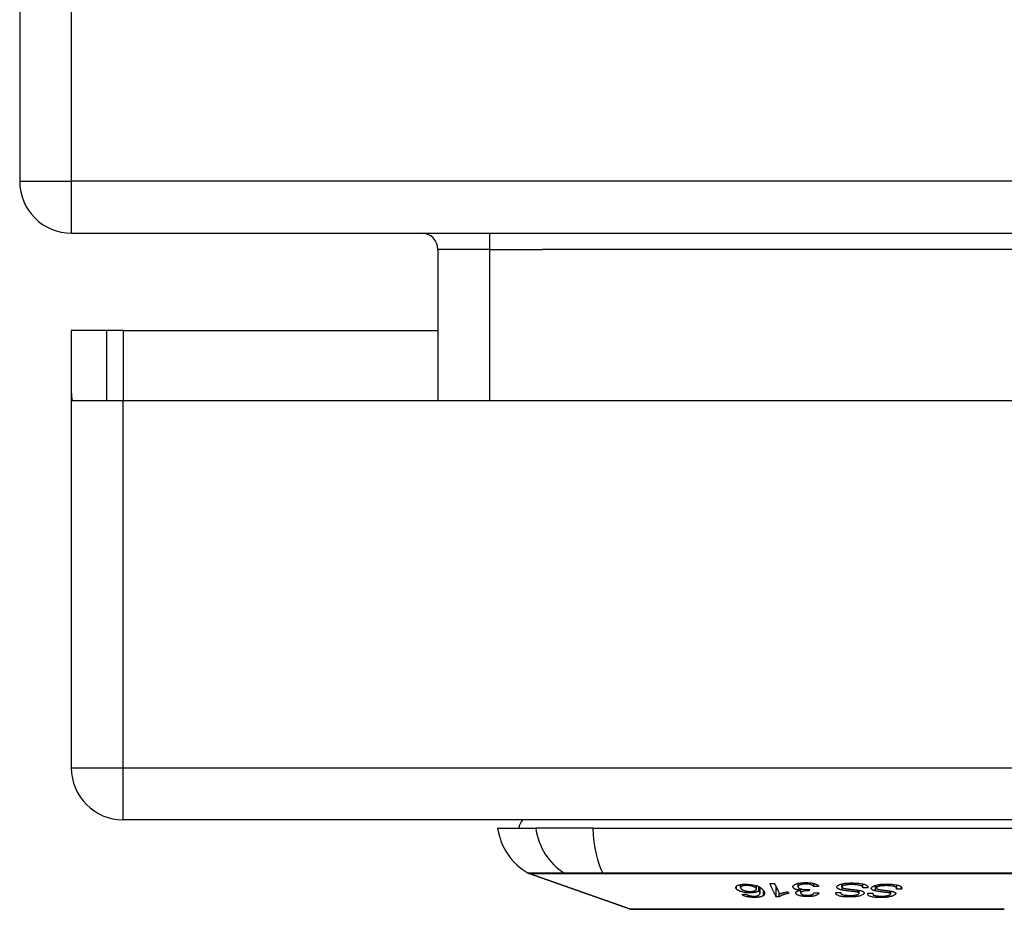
# Model space of a CAD drawing. Header units: inches. Extents: x 18 to 388, y 34 to 188.
# Tile 1 of 136: x 18.09 to 19.96, y 33.99 to 35.68. Entities that reach past the tile are written whole.
import ezdxf

# ---------------------------------------------------------------- set-up
doc = ezdxf.new("R2010")
doc.units = ezdxf.units.IN
doc.header["$MEASUREMENT"] = 0
doc.layers.add('Visible Edges(ANSI)', color=7, linetype='Continuous', lineweight=25)
doc.layers.add('Visible Tangent Edges(ANSI)', color=7, linetype='Continuous', lineweight=25)

msp = doc.modelspace()

# ---------------------------------------------------------------- linework, layer by layer
at = {"layer": 'Visible Edges(ANSI)'}
for p, q in [((18.0853, 47.1772), (18.0853, 35.3752)), ((18.1843, 35.2762), (89.9863, 35.2762)), ((18.8834, 35.2452), (18.8834, 34.9567)), ((18.2518, 35.0907), (18.1838, 35.0907)), ((18.1838, 35.0907), (18.1838, 34.9737)), ((18.2828, 35.0907), (18.2518, 35.0907)), ((18.2518, 34.9567), (18.2518, 35.0907)), ((18.2828, 35.0907), (18.8834, 35.0907)), ((18.1838, 34.9737), (18.1838, 34.2557)), ((18.1852, 34.9567), (18.2828, 34.9567)), ((18.2828, 34.9567), (20.8408, 34.9567)), ((89.8878, 34.1567), (18.2828, 34.1567)), ((18.9975, 34.1409), (19.0703, 34.1409)), ((19.1791, 34.1409), (19.0703, 34.1409)), ((19.1791, 34.1409), (20.0364, 34.1409)), ((19.251, 33.9863), (19.0574, 34.054)), ((19.5709, 34.0289), (19.5709, 34.0353)), ((19.601, 34.0291), (19.601, 34.0351)), ((19.6547, 34.0285), (19.6547, 34.0343)), ((19.4612, 34.0272), (19.4612, 34.033)), ((19.4915, 34.0241), (19.4915, 34.0311)), ((19.496, 34.0212), (19.496, 34.0291)), ((19.4984, 34.0162), (19.4984, 34.0277)), ((19.5292, 34.0094), (19.5292, 34.0287)), ((19.535, 34.0094), (19.535, 34.0163)), ((19.5519, 34.0194), (19.5534, 34.0164)), ((19.5759, 34.017), (19.5759, 34.022)), ((19.576, 34.0221), (19.576, 34.0248)), ((19.5921, 34.0211), (19.5921, 34.0239)), ((19.5927, 34.0239), (19.5921, 34.0211)), ((19.6524, 34.0173), (19.6524, 34.0176)), ((19.6874, 34.0165), (19.6874, 34.022)), ((19.6946, 34.0269), (19.6946, 34.0343)), ((19.704, 34.0269), (19.704, 34.029)), ((19.7135, 34.0152), (19.7135, 34.0164)), ((19.7204, 34.0265), (19.7204, 34.032)), ((19.7477, 34.0152), (19.7477, 34.0205)), ((19.7592, 34.0259), (19.7592, 34.0324)), ((19.768, 34.0245), (19.768, 34.0287))]:
    msp.add_line(p, q, dxfattribs=at)
at = {"layer": 'Visible Edges(ANSI)', "flags": 128}
for points in [[(19.517, 34.0351), (19.5173, 34.0351), (19.5177, 34.0351), (19.5181, 34.0351), (19.5185, 34.0351), (19.5189, 34.0351), (19.5192, 34.0351), (19.5196, 34.0352), (19.52, 34.0352), (19.5204, 34.0352), (19.5207, 34.0352), (19.5211, 34.0352), (19.5215, 34.0352), (19.5219, 34.0352), (19.5223, 34.0352), (19.5226, 34.0352), (19.523, 34.0352), (19.5234, 34.0352), (19.5238, 34.0353), (19.5241, 34.0353), (19.5245, 34.0353), (19.5249, 34.0353), (19.5253, 34.0353), (19.5257, 34.0353), (19.526, 34.0353)], [(19.5292, 34.0094), (19.5287, 34.0104), (19.5282, 34.0115), (19.5276, 34.0126), (19.5271, 34.0136), (19.5266, 34.0147), (19.5261, 34.0158), (19.5256, 34.0169), (19.5251, 34.0179), (19.5246, 34.019), (19.5241, 34.0201), (19.5236, 34.0212), (19.523, 34.0223), (19.5225, 34.0233), (19.522, 34.0244), (19.5215, 34.0255), (19.521, 34.0266), (19.5205, 34.0276), (19.52, 34.0287), (19.5195, 34.0298), (19.519, 34.0308), (19.5185, 34.0319), (19.518, 34.033), (19.5175, 34.034), (19.517, 34.0351)], [(19.526, 34.0353), (19.5264, 34.0345), (19.5268, 34.0336), (19.5272, 34.0328), (19.5276, 34.032), (19.528, 34.0311), (19.5284, 34.0303), (19.5288, 34.0295), (19.5292, 34.0286), (19.5296, 34.0278), (19.53, 34.0269), (19.5304, 34.0261), (19.5308, 34.0253), (19.5312, 34.0244), (19.5316, 34.0236), (19.532, 34.0227), (19.5324, 34.0219), (19.5328, 34.0211), (19.5332, 34.0202), (19.5336, 34.0194), (19.534, 34.0185), (19.5344, 34.0177), (19.5348, 34.0169), (19.5352, 34.016), (19.5355, 34.0152)], [(19.5612, 34.0285), (19.5612, 34.0292), (19.5613, 34.0299), (19.5617, 34.0306), (19.5622, 34.0313), (19.5629, 34.0319), (19.5638, 34.0325), (19.5648, 34.0331), (19.566, 34.0337), (19.5671, 34.0341), (19.5682, 34.0345), (19.5693, 34.0348), (19.5703, 34.0351), (19.5714, 34.0354), (19.5725, 34.0356), (19.5737, 34.0358), (19.5749, 34.036), (19.5761, 34.0362), (19.5774, 34.0363), (19.5787, 34.0365), (19.58, 34.0366), (19.5813, 34.0366), (19.5826, 34.0367), (19.584, 34.0367), (19.5853, 34.0367)], [(19.5853, 34.0367), (19.5875, 34.0367), (19.5896, 34.0367), (19.5917, 34.0366), (19.5938, 34.0364), (19.5959, 34.0361), (19.5977, 34.0359), (19.5993, 34.0355), (19.6007, 34.0352), (19.6018, 34.0349), (19.6027, 34.0347), (19.6036, 34.0344), (19.6044, 34.0341), (19.6052, 34.0338), (19.6059, 34.0334), (19.6066, 34.0331), (19.6072, 34.0327), (19.6078, 34.0324), (19.6083, 34.032), (19.6087, 34.0316), (19.6091, 34.0312), (19.6094, 34.0308), (19.6097, 34.0305), (19.61, 34.0301), (19.6101, 34.0297)], [(19.6452, 34.0291), (19.6454, 34.0295), (19.6457, 34.0299), (19.646, 34.0303), (19.6464, 34.0307), (19.6469, 34.0311), (19.6474, 34.0315), (19.648, 34.0318), (19.6487, 34.0322), (19.6494, 34.0325), (19.6503, 34.0329), (19.6512, 34.0333), (19.6523, 34.0336), (19.6535, 34.034), (19.6548, 34.0343), (19.6561, 34.0346), (19.6575, 34.0349), (19.659, 34.0351), (19.6605, 34.0354), (19.6622, 34.0356), (19.6643, 34.0358), (19.6669, 34.0359), (19.6698, 34.0361), (19.6728, 34.0361), (19.6758, 34.0361)], [(19.6758, 34.0361), (19.6802, 34.0359), (19.6843, 34.0357), (19.6877, 34.0354), (19.6904, 34.035), (19.6923, 34.0347), (19.694, 34.0344), (19.6955, 34.0341), (19.6969, 34.0337), (19.6982, 34.0332), (19.6994, 34.0328), (19.7004, 34.0323), (19.7013, 34.0318), (19.702, 34.0314), (19.7026, 34.0309), (19.703, 34.0305), (19.7033, 34.0301), (19.7036, 34.0297), (19.7038, 34.0293), (19.704, 34.0289), (19.7041, 34.0285), (19.7042, 34.0281), (19.7041, 34.0277), (19.7041, 34.0273), (19.704, 34.0269)], [(19.4532, 34.0246), (19.4528, 34.0251), (19.4525, 34.0256), (19.4523, 34.0262), (19.4521, 34.0267), (19.4521, 34.0272), (19.4521, 34.0277), (19.4522, 34.0282), (19.4525, 34.0288), (19.4528, 34.0293), (19.4533, 34.0298), (19.454, 34.0304), (19.455, 34.031), (19.4562, 34.0316), (19.4574, 34.032), (19.4585, 34.0323), (19.4595, 34.0326), (19.4605, 34.0328), (19.4615, 34.033), (19.4626, 34.0332), (19.4638, 34.0334), (19.465, 34.0335), (19.4662, 34.0336), (19.4675, 34.0337), (19.4688, 34.0337)], [(19.4812, 34.0172), (19.4786, 34.0172), (19.4759, 34.0173), (19.4732, 34.0175), (19.4705, 34.0178), (19.4681, 34.0182), (19.466, 34.0186), (19.4645, 34.019), (19.4634, 34.0193), (19.4625, 34.0195), (19.4615, 34.0198), (19.4607, 34.0201), (19.4598, 34.0204), (19.4591, 34.0207), (19.4583, 34.0211), (19.4576, 34.0214), (19.4569, 34.0217), (19.4563, 34.0221), (19.4558, 34.0224), (19.4552, 34.0228), (19.4548, 34.0231), (19.4543, 34.0235), (19.4539, 34.0238), (19.4536, 34.0242), (19.4532, 34.0246)], [(19.4711, 34.0313), (19.4703, 34.0312), (19.4696, 34.0312), (19.4689, 34.0311), (19.4682, 34.031), (19.4675, 34.0309), (19.4669, 34.0308), (19.4663, 34.0307), (19.4657, 34.0306), (19.4652, 34.0304), (19.4647, 34.0303), (19.4642, 34.0301), (19.4638, 34.0299), (19.4634, 34.0297), (19.463, 34.0295), (19.4627, 34.0293), (19.4623, 34.0291), (19.4619, 34.0287), (19.4615, 34.0283), (19.4613, 34.0278), (19.4612, 34.0273), (19.4613, 34.0267), (19.4614, 34.0261), (19.4618, 34.0256), (19.4622, 34.025)], [(19.4622, 34.025), (19.4626, 34.0246), (19.463, 34.0242), (19.4636, 34.0237), (19.4641, 34.0233), (19.4648, 34.0229), (19.4656, 34.0225), (19.4664, 34.0222), (19.4673, 34.0218), (19.4683, 34.0215), (19.4693, 34.0212), (19.4702, 34.021), (19.471, 34.0208), (19.4718, 34.0206), (19.4726, 34.0205), (19.4734, 34.0203), (19.4742, 34.0202), (19.475, 34.0201), (19.4758, 34.0201), (19.4767, 34.02), (19.4775, 34.02), (19.4784, 34.02), (19.4792, 34.0199), (19.48, 34.0199), (19.4808, 34.02)], [(19.4688, 34.0337), (19.4752, 34.0338), (19.4817, 34.0332), (19.4875, 34.0322), (19.4911, 34.0312), (19.4923, 34.0308), (19.4932, 34.0304), (19.4941, 34.0301), (19.4949, 34.0297), (19.4957, 34.0293), (19.4965, 34.0289), (19.4972, 34.0285), (19.4979, 34.0281), (19.4985, 34.0276), (19.4991, 34.0272), (19.4997, 34.0268), (19.5003, 34.0263), (19.5008, 34.0259), (19.5013, 34.0255), (19.5018, 34.025), (19.5022, 34.0246), (19.5027, 34.0241), (19.5031, 34.0237), (19.5035, 34.0232), (19.5038, 34.0228)], [(19.4907, 34.0259), (19.4903, 34.0263), (19.4899, 34.0267), (19.4895, 34.0271), (19.4889, 34.0274), (19.4884, 34.0278), (19.4877, 34.0282), (19.487, 34.0285), (19.4862, 34.0289), (19.4854, 34.0292), (19.4845, 34.0295), (19.4836, 34.0298), (19.4826, 34.0301), (19.4816, 34.0303), (19.4805, 34.0306), (19.4794, 34.0307), (19.4784, 34.0309), (19.4774, 34.031), (19.4764, 34.0311), (19.4755, 34.0312), (19.4746, 34.0313), (19.4737, 34.0313), (19.4728, 34.0313), (19.4719, 34.0313), (19.4711, 34.0313)], [(19.4808, 34.02), (19.4822, 34.02), (19.4835, 34.0201), (19.4848, 34.0203), (19.4859, 34.0205), (19.487, 34.0208), (19.4879, 34.021), (19.4887, 34.0213), (19.4893, 34.0216), (19.4898, 34.0219), (19.4902, 34.0221), (19.4905, 34.0223), (19.4908, 34.0226), (19.491, 34.0228), (19.4912, 34.0231), (19.4914, 34.0234), (19.4914, 34.0237), (19.4915, 34.0239), (19.4915, 34.0242), (19.4915, 34.0245), (19.4914, 34.0248), (19.4913, 34.0251), (19.4911, 34.0254), (19.4909, 34.0256), (19.4907, 34.0259)], [(19.496, 34.0212), (19.4958, 34.021), (19.4955, 34.0207), (19.4952, 34.0205), (19.4949, 34.0203), (19.4946, 34.0201), (19.4942, 34.0199), (19.4939, 34.0197), (19.4935, 34.0195), (19.493, 34.0193), (19.4925, 34.0191), (19.492, 34.0189), (19.4914, 34.0187), (19.4908, 34.0185), (19.4901, 34.0183), (19.4894, 34.0182), (19.4886, 34.018), (19.4877, 34.0179), (19.4869, 34.0177), (19.486, 34.0176), (19.4851, 34.0175), (19.4842, 34.0174), (19.4832, 34.0173), (19.4822, 34.0173), (19.4812, 34.0172)], [(19.4942, 34.012), (19.4955, 34.0126), (19.4966, 34.0132), (19.4974, 34.0138), (19.4979, 34.0145), (19.4982, 34.0152), (19.4984, 34.0158), (19.4984, 34.0163), (19.4984, 34.0166), (19.4984, 34.0169), (19.4983, 34.0172), (19.4982, 34.0175), (19.4981, 34.0177), (19.498, 34.018), (19.4979, 34.0183), (19.4977, 34.0186), (19.4976, 34.0189), (19.4974, 34.0192), (19.4972, 34.0195), (19.497, 34.0198), (19.4969, 34.0201), (19.4967, 34.0204), (19.4964, 34.0206), (19.4962, 34.0209), (19.496, 34.0212)], [(19.5038, 34.0228), (19.5042, 34.0223), (19.5046, 34.0218), (19.505, 34.0213), (19.5053, 34.0208), (19.5056, 34.0203), (19.5059, 34.0198), (19.5062, 34.0193), (19.5064, 34.0189), (19.5066, 34.0184), (19.5068, 34.0179), (19.5069, 34.0174), (19.507, 34.017), (19.5071, 34.0165), (19.5071, 34.016), (19.5071, 34.0156), (19.507, 34.0152), (19.5069, 34.0147), (19.5068, 34.0143), (19.5066, 34.0139), (19.5064, 34.0135), (19.5061, 34.0131), (19.5057, 34.0127), (19.5053, 34.0123), (19.5048, 34.0119)], [(19.5534, 34.0164), (19.5519, 34.016), (19.5505, 34.0157), (19.5492, 34.0154), (19.548, 34.0151), (19.5469, 34.0148), (19.5458, 34.0145), (19.5448, 34.0142), (19.5439, 34.0139), (19.543, 34.0136), (19.5422, 34.0133), (19.5414, 34.013), (19.5407, 34.0127), (19.5401, 34.0125), (19.5395, 34.0122), (19.5389, 34.0119), (19.5384, 34.0117), (19.5379, 34.0114), (19.5374, 34.0112), (19.5369, 34.0109), (19.5365, 34.0106), (19.5361, 34.0103), (19.5357, 34.01), (19.5353, 34.0097), (19.535, 34.0094)], [(19.5355, 34.0152), (19.536, 34.0154), (19.5364, 34.0155), (19.5368, 34.0157), (19.5373, 34.0158), (19.5377, 34.016), (19.5382, 34.0161), (19.5387, 34.0163), (19.5391, 34.0164), (19.5396, 34.0166), (19.5401, 34.0167), (19.5406, 34.0169), (19.5411, 34.017), (19.5416, 34.0172), (19.5421, 34.0173), (19.5427, 34.0174), (19.5434, 34.0176), (19.5442, 34.0178), (19.5451, 34.018), (19.5461, 34.0183), (19.5472, 34.0185), (19.5483, 34.0187), (19.5495, 34.019), (19.5507, 34.0192), (19.5519, 34.0194)], [(19.576, 34.0221), (19.5753, 34.0221), (19.5745, 34.0222), (19.5737, 34.0223), (19.573, 34.0224), (19.5722, 34.0225), (19.5715, 34.0226), (19.5708, 34.0227), (19.5701, 34.0229), (19.5694, 34.023), (19.5687, 34.0232), (19.5681, 34.0234), (19.5675, 34.0235), (19.5669, 34.0237), (19.5663, 34.0239), (19.5656, 34.0242), (19.5649, 34.0245), (19.5642, 34.0249), (19.5634, 34.0254), (19.5628, 34.0259), (19.5623, 34.0264), (19.5618, 34.0269), (19.5615, 34.0274), (19.5613, 34.028), (19.5612, 34.0285)], [(19.5664, 34.0168), (19.5664, 34.017), (19.5664, 34.0173), (19.5664, 34.0175), (19.5665, 34.0177), (19.5666, 34.018), (19.5667, 34.0182), (19.5669, 34.0184), (19.5671, 34.0187), (19.5673, 34.0189), (19.5675, 34.0191), (19.5678, 34.0193), (19.5681, 34.0196), (19.5685, 34.0198), (19.5689, 34.02), (19.5694, 34.0203), (19.57, 34.0205), (19.5706, 34.0208), (19.5713, 34.021), (19.572, 34.0212), (19.5727, 34.0214), (19.5735, 34.0216), (19.5743, 34.0218), (19.5752, 34.0219), (19.576, 34.0221)], [(19.5892, 34.01), (19.5876, 34.01), (19.586, 34.0101), (19.5843, 34.0101), (19.5827, 34.0103), (19.5812, 34.0104), (19.5796, 34.0106), (19.5781, 34.0109), (19.5767, 34.0111), (19.5753, 34.0114), (19.574, 34.0117), (19.5728, 34.0121), (19.5717, 34.0125), (19.5707, 34.0129), (19.5699, 34.0133), (19.5692, 34.0136), (19.5686, 34.014), (19.5681, 34.0143), (19.5677, 34.0147), (19.5674, 34.015), (19.5671, 34.0154), (19.5668, 34.0157), (19.5666, 34.0161), (19.5665, 34.0164), (19.5664, 34.0168)], [(19.5856, 34.0341), (19.5844, 34.0341), (19.5832, 34.034), (19.5821, 34.0339), (19.5809, 34.0338), (19.5798, 34.0337), (19.5788, 34.0335), (19.5778, 34.0333), (19.5768, 34.0331), (19.576, 34.0328), (19.5753, 34.0326), (19.5746, 34.0323), (19.574, 34.0321), (19.5735, 34.0318), (19.573, 34.0316), (19.5726, 34.0313), (19.5722, 34.031), (19.5718, 34.0307), (19.5715, 34.0304), (19.5713, 34.0301), (19.5712, 34.0298), (19.571, 34.0295), (19.571, 34.0292), (19.5709, 34.0289), (19.571, 34.0286)], [(19.571, 34.0286), (19.571, 34.0283), (19.5711, 34.028), (19.5713, 34.0277), (19.5714, 34.0274), (19.5717, 34.0271), (19.5719, 34.0268), (19.5723, 34.0265), (19.5726, 34.0263), (19.5731, 34.026), (19.5735, 34.0257), (19.5741, 34.0255), (19.5746, 34.0253), (19.5752, 34.025), (19.5759, 34.0248), (19.5767, 34.0246), (19.5775, 34.0244), (19.5785, 34.0242), (19.5795, 34.024), (19.5806, 34.0238), (19.5817, 34.0237), (19.5828, 34.0236), (19.584, 34.0236), (19.5851, 34.0235), (19.5863, 34.0235)], [(19.5906, 34.0211), (19.5869, 34.021), (19.5835, 34.0206), (19.5805, 34.0201), (19.5788, 34.0196), (19.5783, 34.0194), (19.578, 34.0193), (19.5777, 34.0192), (19.5775, 34.0191), (19.5773, 34.0189), (19.5771, 34.0188), (19.5769, 34.0187), (19.5767, 34.0185), (19.5765, 34.0184), (19.5764, 34.0182), (19.5763, 34.0181), (19.5762, 34.0179), (19.5761, 34.0178), (19.576, 34.0176), (19.576, 34.0175), (19.5759, 34.0173), (19.5759, 34.0172), (19.5759, 34.017), (19.5759, 34.0169), (19.5759, 34.0167)], [(19.5759, 34.0167), (19.576, 34.0164), (19.5761, 34.0162), (19.5762, 34.0159), (19.5764, 34.0156), (19.5766, 34.0154), (19.5769, 34.0151), (19.5773, 34.0149), (19.5776, 34.0146), (19.5781, 34.0144), (19.5786, 34.0142), (19.5791, 34.014), (19.5797, 34.0138), (19.5803, 34.0136), (19.581, 34.0134), (19.5817, 34.0133), (19.5824, 34.0131), (19.5831, 34.013), (19.5839, 34.0129), (19.5847, 34.0128), (19.5855, 34.0127), (19.5863, 34.0127), (19.5871, 34.0127), (19.5879, 34.0126), (19.5887, 34.0126)], [(19.601, 34.0291), (19.6007, 34.0295), (19.6004, 34.0299), (19.6, 34.0302), (19.5996, 34.0306), (19.5992, 34.031), (19.5987, 34.0313), (19.5981, 34.0317), (19.5975, 34.032), (19.5968, 34.0324), (19.596, 34.0327), (19.5952, 34.0329), (19.5945, 34.0331), (19.5937, 34.0333), (19.593, 34.0335), (19.5924, 34.0336), (19.5917, 34.0337), (19.591, 34.0338), (19.5902, 34.0339), (19.5895, 34.034), (19.5887, 34.034), (19.588, 34.0341), (19.5872, 34.0341), (19.5864, 34.0341), (19.5856, 34.0341)], [(19.5863, 34.0235), (19.5866, 34.0235), (19.5868, 34.0235), (19.5871, 34.0235), (19.5874, 34.0235), (19.5876, 34.0235), (19.5879, 34.0236), (19.5882, 34.0236), (19.5884, 34.0236), (19.5887, 34.0236), (19.589, 34.0236), (19.5893, 34.0236), (19.5895, 34.0237), (19.5898, 34.0237), (19.5901, 34.0237), (19.5903, 34.0237), (19.5906, 34.0237), (19.5909, 34.0238), (19.5911, 34.0238), (19.5914, 34.0238), (19.5917, 34.0238), (19.5919, 34.0239), (19.5922, 34.0239), (19.5925, 34.0239), (19.5927, 34.0239)], [(19.5887, 34.0126), (19.59, 34.0127), (19.5913, 34.0127), (19.5926, 34.0128), (19.5937, 34.013), (19.5949, 34.0132), (19.5959, 34.0134), (19.5967, 34.0136), (19.5974, 34.0138), (19.5979, 34.014), (19.5983, 34.0142), (19.5987, 34.0144), (19.5991, 34.0146), (19.5995, 34.0148), (19.5998, 34.0151), (19.6001, 34.0153), (19.6004, 34.0155), (19.6006, 34.0158), (19.6008, 34.016), (19.601, 34.0163), (19.6012, 34.0165), (19.6013, 34.0168), (19.6014, 34.017), (19.6015, 34.0173), (19.6016, 34.0175)], [(19.6109, 34.0171), (19.6106, 34.0165), (19.6103, 34.0159), (19.6098, 34.0153), (19.6092, 34.0147), (19.6085, 34.0142), (19.6077, 34.0136), (19.6068, 34.0131), (19.6059, 34.0127), (19.605, 34.0123), (19.6041, 34.012), (19.6032, 34.0117), (19.6023, 34.0115), (19.6014, 34.0112), (19.6004, 34.011), (19.5994, 34.0108), (19.5983, 34.0107), (19.5973, 34.0105), (19.5962, 34.0104), (19.5951, 34.0103), (19.5939, 34.0102), (19.5928, 34.0101), (19.5916, 34.01), (19.5904, 34.01), (19.5892, 34.01)], [(19.5921, 34.0211), (19.5921, 34.0211), (19.592, 34.0211), (19.5919, 34.0211), (19.5919, 34.0211), (19.5918, 34.0211), (19.5917, 34.0211), (19.5917, 34.0211), (19.5916, 34.0211), (19.5916, 34.0211), (19.5915, 34.0211), (19.5914, 34.0211), (19.5914, 34.0211), (19.5913, 34.0211), (19.5912, 34.0211), (19.5912, 34.0211), (19.5911, 34.0211), (19.5911, 34.0211), (19.591, 34.0211), (19.5909, 34.0211), (19.5909, 34.0211), (19.5908, 34.0211), (19.5907, 34.0211), (19.5907, 34.0211), (19.5906, 34.0211)], [(19.6101, 34.0297), (19.6098, 34.0296), (19.6094, 34.0296), (19.609, 34.0296), (19.6086, 34.0296), (19.6082, 34.0295), (19.6079, 34.0295), (19.6075, 34.0295), (19.6071, 34.0295), (19.6067, 34.0294), (19.6063, 34.0294), (19.606, 34.0294), (19.6056, 34.0294), (19.6052, 34.0293), (19.6048, 34.0293), (19.6044, 34.0293), (19.6041, 34.0293), (19.6037, 34.0292), (19.6033, 34.0292), (19.6029, 34.0292), (19.6025, 34.0292), (19.6021, 34.0292), (19.6018, 34.0291), (19.6014, 34.0291), (19.601, 34.0291)], [(19.6016, 34.0175), (19.602, 34.0175), (19.6024, 34.0175), (19.6028, 34.0174), (19.6032, 34.0174), (19.6036, 34.0174), (19.6039, 34.0174), (19.6043, 34.0174), (19.6047, 34.0174), (19.6051, 34.0173), (19.6055, 34.0173), (19.6059, 34.0173), (19.6063, 34.0173), (19.6067, 34.0173), (19.607, 34.0172), (19.6074, 34.0172), (19.6078, 34.0172), (19.6082, 34.0172), (19.6086, 34.0172), (19.609, 34.0172), (19.6094, 34.0171), (19.6097, 34.0171), (19.6101, 34.0171), (19.6105, 34.0171), (19.6109, 34.0171)], [(19.6677, 34.0093), (19.6662, 34.0093), (19.6647, 34.0093), (19.6632, 34.0094), (19.6617, 34.0095), (19.6602, 34.0096), (19.6588, 34.0097), (19.6573, 34.0099), (19.656, 34.0101), (19.6546, 34.0103), (19.6532, 34.0105), (19.6518, 34.0108), (19.6502, 34.0112), (19.6487, 34.0116), (19.6472, 34.0122), (19.646, 34.0128), (19.6451, 34.0133), (19.6443, 34.0139), (19.6438, 34.0144), (19.6433, 34.015), (19.643, 34.0155), (19.6428, 34.016), (19.6428, 34.0166), (19.6428, 34.0171), (19.6429, 34.0176)], [(19.6429, 34.0176), (19.6433, 34.0176), (19.6437, 34.0176), (19.6441, 34.0176), (19.6445, 34.0176), (19.6449, 34.0176), (19.6453, 34.0176), (19.6457, 34.0176), (19.6461, 34.0176), (19.6465, 34.0176), (19.6468, 34.0176), (19.6472, 34.0176), (19.6476, 34.0176), (19.648, 34.0176), (19.6484, 34.0176), (19.6488, 34.0176), (19.6492, 34.0176), (19.6496, 34.0176), (19.65, 34.0176), (19.6504, 34.0176), (19.6508, 34.0176), (19.6512, 34.0176), (19.6516, 34.0176), (19.652, 34.0176), (19.6524, 34.0176)], [(19.6553, 34.0223), (19.6542, 34.0226), (19.6531, 34.0228), (19.6521, 34.0231), (19.6511, 34.0234), (19.6502, 34.0237), (19.6493, 34.024), (19.6485, 34.0243), (19.6478, 34.0247), (19.6472, 34.025), (19.6467, 34.0254), (19.6463, 34.0257), (19.646, 34.026), (19.6458, 34.0262), (19.6456, 34.0265), (19.6454, 34.0267), (19.6453, 34.027), (19.6452, 34.0272), (19.6451, 34.0275), (19.645, 34.0278), (19.645, 34.028), (19.645, 34.0283), (19.6451, 34.0285), (19.6451, 34.0288), (19.6452, 34.0291)], [(19.6524, 34.0176), (19.6524, 34.0171), (19.6525, 34.0165), (19.6528, 34.016), (19.6532, 34.0154), (19.6538, 34.0149), (19.6546, 34.0144), (19.6555, 34.014), (19.6563, 34.0137), (19.6571, 34.0135), (19.6577, 34.0133), (19.6584, 34.0132), (19.6591, 34.013), (19.6598, 34.0129), (19.6606, 34.0128), (19.6613, 34.0127), (19.6621, 34.0126), (19.6629, 34.0126), (19.6637, 34.0125), (19.6645, 34.0124), (19.6653, 34.0124), (19.6661, 34.0124), (19.6669, 34.0123), (19.6677, 34.0123), (19.6686, 34.0123)], [(19.6548, 34.0291), (19.6547, 34.0288), (19.6547, 34.0286), (19.6547, 34.0283), (19.6548, 34.0281), (19.6549, 34.0279), (19.655, 34.0276), (19.6552, 34.0274), (19.6555, 34.0272), (19.6558, 34.027), (19.6561, 34.0268), (19.6564, 34.0266), (19.6567, 34.0265), (19.6571, 34.0264), (19.6575, 34.0262), (19.6579, 34.0261), (19.6583, 34.026), (19.6587, 34.0259), (19.6592, 34.0257), (19.6596, 34.0256), (19.6601, 34.0255), (19.6606, 34.0254), (19.6611, 34.0253), (19.6616, 34.0253), (19.6621, 34.0252)], [(19.675, 34.033), (19.6738, 34.033), (19.6726, 34.033), (19.6713, 34.033), (19.6701, 34.033), (19.6688, 34.033), (19.6676, 34.0329), (19.6664, 34.0328), (19.6652, 34.0327), (19.664, 34.0326), (19.6628, 34.0324), (19.6617, 34.0322), (19.6606, 34.032), (19.6596, 34.0318), (19.6587, 34.0315), (19.6579, 34.0313), (19.6572, 34.031), (19.6567, 34.0307), (19.6562, 34.0305), (19.6559, 34.0303), (19.6556, 34.03), (19.6553, 34.0298), (19.6551, 34.0296), (19.6549, 34.0293), (19.6548, 34.0291)], [(19.6853, 34.0183), (19.6847, 34.0185), (19.6838, 34.0187), (19.6828, 34.0189), (19.6816, 34.0191), (19.6804, 34.0193), (19.6791, 34.0194), (19.6778, 34.0196), (19.6766, 34.0198), (19.6753, 34.0199), (19.6741, 34.02), (19.6729, 34.0201), (19.6718, 34.0203), (19.6706, 34.0204), (19.6693, 34.0205), (19.6681, 34.0206), (19.6668, 34.0208), (19.6654, 34.0209), (19.664, 34.0211), (19.6625, 34.0213), (19.6609, 34.0215), (19.6594, 34.0217), (19.6579, 34.0219), (19.6565, 34.0221), (19.6553, 34.0223)], [(19.6621, 34.0252), (19.6627, 34.0251), (19.6635, 34.025), (19.6643, 34.0248), (19.6653, 34.0247), (19.6663, 34.0246), (19.6674, 34.0245), (19.6686, 34.0243), (19.6698, 34.0242), (19.671, 34.0241), (19.6723, 34.0239), (19.6736, 34.0238), (19.6749, 34.0236), (19.6762, 34.0235), (19.6774, 34.0233), (19.6787, 34.0232), (19.6799, 34.0231), (19.6811, 34.0229), (19.6822, 34.0228), (19.6834, 34.0226), (19.6845, 34.0225), (19.6856, 34.0223), (19.6867, 34.0222), (19.6877, 34.022), (19.6886, 34.0218)], [(19.6968, 34.0162), (19.6952, 34.0143), (19.6922, 34.0126), (19.6895, 34.0116), (19.688, 34.0112), (19.6865, 34.0109), (19.6851, 34.0106), (19.6838, 34.0103), (19.6827, 34.0102), (19.6817, 34.01), (19.6808, 34.0099), (19.6799, 34.0098), (19.6789, 34.0097), (19.678, 34.0096), (19.6771, 34.0096), (19.6762, 34.0095), (19.6752, 34.0094), (19.6743, 34.0094), (19.6734, 34.0093), (19.6724, 34.0093), (19.6715, 34.0093), (19.6705, 34.0093), (19.6696, 34.0093), (19.6687, 34.0093), (19.6677, 34.0093)], [(19.6686, 34.0123), (19.6692, 34.0123), (19.6699, 34.0123), (19.6705, 34.0123), (19.6712, 34.0123), (19.6718, 34.0123), (19.6725, 34.0123), (19.6732, 34.0123), (19.6738, 34.0123), (19.6745, 34.0124), (19.6752, 34.0124), (19.6758, 34.0124), (19.6765, 34.0125), (19.6771, 34.0125), (19.6778, 34.0126), (19.6784, 34.0127), (19.6791, 34.0128), (19.6797, 34.0128), (19.6804, 34.0129), (19.6815, 34.0132), (19.683, 34.0135), (19.6846, 34.0141), (19.6859, 34.0146), (19.6868, 34.0153), (19.6873, 34.016)], [(19.6946, 34.0267), (19.6946, 34.0271), (19.6945, 34.0276), (19.6944, 34.028), (19.6942, 34.0284), (19.6939, 34.0289), (19.6936, 34.0293), (19.6931, 34.0297), (19.6926, 34.03), (19.6919, 34.0304), (19.6911, 34.0307), (19.6902, 34.0311), (19.6891, 34.0314), (19.6881, 34.0316), (19.687, 34.0319), (19.6858, 34.0321), (19.6847, 34.0323), (19.6836, 34.0324), (19.6824, 34.0325), (19.6812, 34.0327), (19.68, 34.0328), (19.6788, 34.0329), (19.6776, 34.0329), (19.6763, 34.033), (19.675, 34.033)], [(19.6873, 34.016), (19.6873, 34.0161), (19.6873, 34.0162), (19.6874, 34.0163), (19.6874, 34.0164), (19.6874, 34.0165), (19.6874, 34.0166), (19.6873, 34.0167), (19.6873, 34.0168), (19.6873, 34.0169), (19.6872, 34.017), (19.6872, 34.0171), (19.6871, 34.0172), (19.687, 34.0173), (19.6869, 34.0174), (19.6868, 34.0175), (19.6867, 34.0176), (19.6865, 34.0177), (19.6864, 34.0178), (19.6862, 34.0179), (19.6861, 34.018), (19.6859, 34.0181), (19.6857, 34.0181), (19.6855, 34.0182), (19.6853, 34.0183)], [(19.6886, 34.0218), (19.6895, 34.0216), (19.6904, 34.0214), (19.6913, 34.0211), (19.6921, 34.0209), (19.6929, 34.0206), (19.6937, 34.0203), (19.6943, 34.0201), (19.6949, 34.0198), (19.6953, 34.0195), (19.6957, 34.0192), (19.696, 34.019), (19.6963, 34.0187), (19.6965, 34.0185), (19.6966, 34.0183), (19.6967, 34.0181), (19.6968, 34.0179), (19.6969, 34.0177), (19.697, 34.0175), (19.697, 34.0173), (19.697, 34.017), (19.697, 34.0168), (19.697, 34.0166), (19.6969, 34.0164), (19.6968, 34.0162)], [(19.704, 34.0269), (19.7036, 34.0269), (19.7032, 34.0269), (19.7028, 34.0269), (19.7024, 34.0269), (19.702, 34.0268), (19.7016, 34.0268), (19.7012, 34.0268), (19.7009, 34.0268), (19.7005, 34.0268), (19.7001, 34.0268), (19.6997, 34.0268), (19.6993, 34.0268), (19.6989, 34.0268), (19.6985, 34.0268), (19.6981, 34.0268), (19.6977, 34.0268), (19.6973, 34.0267), (19.6969, 34.0267), (19.6965, 34.0267), (19.6962, 34.0267), (19.6958, 34.0267), (19.6954, 34.0267), (19.695, 34.0267), (19.6946, 34.0267)], [(19.7255, 34.0082), (19.7239, 34.0082), (19.7224, 34.0083), (19.7208, 34.0084), (19.7193, 34.0085), (19.7178, 34.0086), (19.7163, 34.0088), (19.7149, 34.009), (19.7136, 34.0092), (19.7123, 34.0094), (19.7109, 34.0097), (19.7096, 34.0101), (19.7083, 34.0105), (19.7071, 34.011), (19.7061, 34.0115), (19.7053, 34.0121), (19.7047, 34.0126), (19.7043, 34.0131), (19.704, 34.0136), (19.7039, 34.0141), (19.7038, 34.0146), (19.7039, 34.0151), (19.704, 34.0156), (19.7042, 34.0161), (19.7045, 34.0166)], [(19.7045, 34.0166), (19.7049, 34.0166), (19.7053, 34.0166), (19.7057, 34.0166), (19.7061, 34.0166), (19.7065, 34.0165), (19.7069, 34.0165), (19.7073, 34.0165), (19.7076, 34.0165), (19.708, 34.0165), (19.7084, 34.0165), (19.7088, 34.0165), (19.7092, 34.0165), (19.7096, 34.0165), (19.71, 34.0165), (19.7104, 34.0165), (19.7108, 34.0165), (19.7111, 34.0165), (19.7115, 34.0165), (19.7119, 34.0165), (19.7123, 34.0164), (19.7127, 34.0164), (19.7131, 34.0164), (19.7135, 34.0164), (19.7139, 34.0164)], [(19.7186, 34.0209), (19.7176, 34.0212), (19.7167, 34.0214), (19.7158, 34.0217), (19.7149, 34.022), (19.7142, 34.0223), (19.7134, 34.0226), (19.7128, 34.023), (19.7122, 34.0233), (19.7118, 34.0237), (19.7114, 34.024), (19.7111, 34.0243), (19.7109, 34.0246), (19.7108, 34.0249), (19.7107, 34.0251), (19.7106, 34.0254), (19.7106, 34.0256), (19.7106, 34.0259), (19.7106, 34.0261), (19.7107, 34.0264), (19.7108, 34.0266), (19.7109, 34.0269), (19.711, 34.0271), (19.7112, 34.0274), (19.7114, 34.0277)], [(19.7114, 34.0277), (19.7124, 34.0286), (19.7138, 34.0296), (19.7155, 34.0304), (19.7171, 34.031), (19.7185, 34.0315), (19.7199, 34.0319), (19.7214, 34.0322), (19.7229, 34.0326), (19.7245, 34.0329), (19.7261, 34.0331), (19.7277, 34.0333), (19.7292, 34.0335), (19.7306, 34.0336), (19.732, 34.0337), (19.7332, 34.0338), (19.7345, 34.0339), (19.7357, 34.0339), (19.7369, 34.0339), (19.7382, 34.034), (19.7394, 34.034), (19.7406, 34.034), (19.7419, 34.0339), (19.7431, 34.0339), (19.7443, 34.0339)], [(19.7139, 34.0164), (19.7137, 34.016), (19.7136, 34.0155), (19.7135, 34.0151), (19.7136, 34.0147), (19.7138, 34.0143), (19.714, 34.0138), (19.7145, 34.0135), (19.715, 34.0131), (19.7157, 34.0128), (19.7164, 34.0125), (19.7171, 34.0122), (19.7178, 34.0121), (19.7185, 34.0119), (19.7192, 34.0118), (19.7199, 34.0116), (19.7207, 34.0115), (19.7215, 34.0114), (19.7224, 34.0113), (19.7232, 34.0113), (19.724, 34.0112), (19.7249, 34.0112), (19.7258, 34.0111), (19.7267, 34.0111), (19.7275, 34.011)], [(19.7463, 34.0166), (19.7458, 34.0168), (19.745, 34.017), (19.7441, 34.0172), (19.7431, 34.0174), (19.742, 34.0176), (19.7408, 34.0178), (19.7396, 34.0179), (19.7384, 34.0181), (19.7373, 34.0182), (19.7361, 34.0184), (19.735, 34.0185), (19.7339, 34.0187), (19.7328, 34.0188), (19.7316, 34.0189), (19.7304, 34.0191), (19.7292, 34.0192), (19.7279, 34.0194), (19.7266, 34.0196), (19.7252, 34.0198), (19.7238, 34.02), (19.7224, 34.0202), (19.721, 34.0205), (19.7197, 34.0207), (19.7186, 34.0209)], [(19.7208, 34.0275), (19.7206, 34.0272), (19.7205, 34.027), (19.7204, 34.0267), (19.7204, 34.0265), (19.7204, 34.0262), (19.7205, 34.026), (19.7206, 34.0258), (19.7208, 34.0256), (19.721, 34.0254), (19.7213, 34.0252), (19.7215, 34.025), (19.7218, 34.0249), (19.7221, 34.0247), (19.7224, 34.0246), (19.7227, 34.0245), (19.7231, 34.0244), (19.7235, 34.0243), (19.7239, 34.0241), (19.7243, 34.024), (19.7247, 34.0239), (19.7251, 34.0238), (19.7255, 34.0237), (19.7259, 34.0237), (19.7264, 34.0236)], [(19.7423, 34.0309), (19.7405, 34.031), (19.7388, 34.031), (19.737, 34.031), (19.7352, 34.0309), (19.7335, 34.0309), (19.7321, 34.0308), (19.7308, 34.0307), (19.7298, 34.0305), (19.7288, 34.0304), (19.7278, 34.0303), (19.7268, 34.0301), (19.7259, 34.0299), (19.725, 34.0296), (19.7243, 34.0294), (19.7237, 34.0292), (19.7231, 34.029), (19.7227, 34.0288), (19.7224, 34.0286), (19.722, 34.0284), (19.7217, 34.0283), (19.7215, 34.0281), (19.7212, 34.0279), (19.721, 34.0277), (19.7208, 34.0275)], [(19.7264, 34.0236), (19.727, 34.0235), (19.7277, 34.0233), (19.7285, 34.0232), (19.7294, 34.0231), (19.7303, 34.0229), (19.7313, 34.0228), (19.7324, 34.0226), (19.7335, 34.0225), (19.7347, 34.0223), (19.7359, 34.0222), (19.7371, 34.022), (19.7383, 34.0219), (19.7395, 34.0217), (19.7407, 34.0216), (19.7418, 34.0214), (19.743, 34.0212), (19.7441, 34.0211), (19.7452, 34.0209), (19.7462, 34.0208), (19.7473, 34.0206), (19.7483, 34.0204), (19.7492, 34.0203), (19.7501, 34.0201), (19.7509, 34.0199)], [(19.7588, 34.0245), (19.7589, 34.0247), (19.759, 34.025), (19.7591, 34.0252), (19.7591, 34.0254), (19.7592, 34.0257), (19.7592, 34.0259), (19.7591, 34.0261), (19.7591, 34.0264), (19.759, 34.0266), (19.7589, 34.0268), (19.7588, 34.0271), (19.7586, 34.0273), (19.7584, 34.0275), (19.7582, 34.0277), (19.7578, 34.028), (19.7572, 34.0283), (19.7564, 34.0287), (19.7553, 34.0291), (19.7539, 34.0295), (19.7521, 34.0299), (19.7499, 34.0302), (19.7475, 34.0305), (19.7449, 34.0308), (19.7423, 34.0309)], [(19.7443, 34.0339), (19.7469, 34.0337), (19.7496, 34.0335), (19.7521, 34.0333), (19.7546, 34.0331), (19.7569, 34.0328), (19.7588, 34.0324), (19.7605, 34.0321), (19.7621, 34.0317), (19.7635, 34.0313), (19.7647, 34.0308), (19.7658, 34.0303), (19.7667, 34.0298), (19.7674, 34.0293), (19.768, 34.0288), (19.7683, 34.0283), (19.7686, 34.0279), (19.7688, 34.0275), (19.7689, 34.0271), (19.7689, 34.0267), (19.7689, 34.0262), (19.7687, 34.0258), (19.7686, 34.0254), (19.7683, 34.0249), (19.768, 34.0245)], [(19.7473, 34.0143), (19.7474, 34.0144), (19.7474, 34.0145), (19.7475, 34.0146), (19.7476, 34.0147), (19.7476, 34.0149), (19.7476, 34.015), (19.7477, 34.0151), (19.7477, 34.0152), (19.7477, 34.0153), (19.7477, 34.0154), (19.7476, 34.0154), (19.7476, 34.0155), (19.7476, 34.0156), (19.7475, 34.0157), (19.7474, 34.0158), (19.7474, 34.0159), (19.7473, 34.016), (19.7472, 34.0161), (19.7471, 34.0162), (19.7469, 34.0163), (19.7468, 34.0163), (19.7467, 34.0164), (19.7465, 34.0165), (19.7463, 34.0166)], [(19.7509, 34.0199), (19.7518, 34.0197), (19.7526, 34.0195), (19.7533, 34.0192), (19.754, 34.019), (19.7547, 34.0187), (19.7553, 34.0184), (19.7558, 34.0181), (19.7562, 34.0179), (19.7566, 34.0176), (19.7568, 34.0173), (19.757, 34.0171), (19.7572, 34.0168), (19.7573, 34.0166), (19.7573, 34.0164), (19.7574, 34.0162), (19.7574, 34.016), (19.7574, 34.0158), (19.7573, 34.0156), (19.7573, 34.0154), (19.7572, 34.0152), (19.7571, 34.015), (19.757, 34.0148), (19.7568, 34.0146), (19.7567, 34.0144)], [(19.768, 34.0245), (19.7676, 34.0245), (19.7673, 34.0245), (19.7669, 34.0245), (19.7665, 34.0245), (19.7661, 34.0245), (19.7657, 34.0245), (19.7653, 34.0245), (19.765, 34.0245), (19.7646, 34.0245), (19.7642, 34.0245), (19.7638, 34.0245), (19.7634, 34.0245), (19.763, 34.0245), (19.7626, 34.0245), (19.7623, 34.0245), (19.7619, 34.0245), (19.7615, 34.0245), (19.7611, 34.0245), (19.7607, 34.0245), (19.7603, 34.0245), (19.76, 34.0245), (19.7596, 34.0245), (19.7592, 34.0245), (19.7588, 34.0245)], [(19.4634, 34.0142), (19.4637, 34.0142), (19.4641, 34.0142), (19.4644, 34.0142), (19.4648, 34.0142), (19.4652, 34.0142), (19.4655, 34.0143), (19.4659, 34.0143), (19.4662, 34.0143), (19.4666, 34.0143), (19.467, 34.0143), (19.4673, 34.0143), (19.4677, 34.0144), (19.468, 34.0144), (19.4684, 34.0144), (19.4687, 34.0144), (19.4691, 34.0144), (19.4695, 34.0144), (19.4698, 34.0145), (19.4702, 34.0145), (19.4705, 34.0145), (19.4709, 34.0145), (19.4712, 34.0145), (19.4716, 34.0146), (19.472, 34.0146)], [(19.489, 34.0085), (19.4877, 34.0085), (19.4864, 34.0085), (19.4851, 34.0085), (19.4837, 34.0085), (19.4824, 34.0086), (19.4811, 34.0087), (19.4797, 34.0088), (19.4784, 34.009), (19.4771, 34.0092), (19.4759, 34.0094), (19.4747, 34.0096), (19.4735, 34.0099), (19.4723, 34.0102), (19.4712, 34.0105), (19.4702, 34.0108), (19.4692, 34.0111), (19.4682, 34.0115), (19.4674, 34.0118), (19.4666, 34.0122), (19.4658, 34.0126), (19.4651, 34.013), (19.4645, 34.0134), (19.4639, 34.0138), (19.4634, 34.0142)], [(19.472, 34.0146), (19.4721, 34.0145), (19.4723, 34.0143), (19.4725, 34.0142), (19.4727, 34.0141), (19.4729, 34.014), (19.4731, 34.0139), (19.4733, 34.0138), (19.4735, 34.0137), (19.4737, 34.0136), (19.4739, 34.0134), (19.4741, 34.0133), (19.4744, 34.0132), (19.4746, 34.0131), (19.4748, 34.013), (19.4751, 34.0129), (19.4753, 34.0128), (19.4755, 34.0127), (19.4758, 34.0126), (19.4761, 34.0125), (19.4763, 34.0124), (19.4766, 34.0123), (19.4769, 34.0122), (19.4772, 34.0121), (19.4775, 34.0121)], [(19.4775, 34.0121), (19.4779, 34.012), (19.4783, 34.0119), (19.4786, 34.0118), (19.479, 34.0117), (19.4794, 34.0116), (19.4798, 34.0115), (19.4802, 34.0115), (19.4807, 34.0114), (19.4811, 34.0113), (19.4815, 34.0113), (19.4819, 34.0112), (19.4823, 34.0112), (19.4828, 34.0111), (19.4832, 34.0111), (19.4836, 34.0111), (19.484, 34.011), (19.4845, 34.011), (19.4849, 34.011), (19.4854, 34.011), (19.4858, 34.011), (19.4862, 34.011), (19.4866, 34.011), (19.4871, 34.011), (19.4875, 34.011)], [(19.4875, 34.011), (19.4878, 34.011), (19.4882, 34.011), (19.4885, 34.011), (19.4888, 34.011), (19.4891, 34.0111), (19.4895, 34.0111), (19.4898, 34.0111), (19.4901, 34.0111), (19.4904, 34.0112), (19.4907, 34.0112), (19.491, 34.0112), (19.4913, 34.0113), (19.4916, 34.0113), (19.4918, 34.0114), (19.4921, 34.0114), (19.4924, 34.0115), (19.4926, 34.0115), (19.4929, 34.0116), (19.4931, 34.0117), (19.4934, 34.0117), (19.4936, 34.0118), (19.4938, 34.0119), (19.494, 34.0119), (19.4942, 34.012)], [(19.5048, 34.0119), (19.5044, 34.0116), (19.5041, 34.0114), (19.5036, 34.0112), (19.5032, 34.0109), (19.5027, 34.0107), (19.5022, 34.0105), (19.5017, 34.0103), (19.5011, 34.0101), (19.5005, 34.0099), (19.4999, 34.0098), (19.4993, 34.0096), (19.4986, 34.0095), (19.4979, 34.0093), (19.4972, 34.0092), (19.4964, 34.0091), (19.4957, 34.009), (19.4949, 34.0089), (19.4941, 34.0088), (19.4933, 34.0087), (19.4925, 34.0086), (19.4916, 34.0086), (19.4908, 34.0085), (19.4899, 34.0085), (19.489, 34.0085)], [(19.535, 34.0094), (19.5348, 34.0094), (19.5345, 34.0094), (19.5343, 34.0094), (19.5341, 34.0094), (19.5338, 34.0094), (19.5336, 34.0094), (19.5333, 34.0094), (19.5331, 34.0094), (19.5328, 34.0094), (19.5326, 34.0094), (19.5323, 34.0094), (19.5321, 34.0094), (19.5319, 34.0094), (19.5316, 34.0094), (19.5314, 34.0094), (19.5311, 34.0094), (19.5309, 34.0094), (19.5306, 34.0094), (19.5304, 34.0094), (19.5301, 34.0094), (19.5299, 34.0094), (19.5297, 34.0094), (19.5294, 34.0094), (19.5292, 34.0094)], [(19.7567, 34.0144), (19.7556, 34.0134), (19.7541, 34.0125), (19.7524, 34.0117), (19.7509, 34.0111), (19.7496, 34.0107), (19.7484, 34.0103), (19.7471, 34.01), (19.7457, 34.0097), (19.7442, 34.0094), (19.7427, 34.0092), (19.7413, 34.0089), (19.7399, 34.0088), (19.7385, 34.0086), (19.7372, 34.0085), (19.7359, 34.0084), (19.7348, 34.0083), (19.7336, 34.0083), (19.7324, 34.0082), (19.7313, 34.0082), (19.7301, 34.0081), (19.7289, 34.0081), (19.7278, 34.0081), (19.7266, 34.0081), (19.7255, 34.0082)], [(19.7275, 34.011), (19.7282, 34.011), (19.729, 34.011), (19.7297, 34.011), (19.7304, 34.011), (19.7311, 34.011), (19.7318, 34.011), (19.7326, 34.011), (19.7333, 34.011), (19.734, 34.0111), (19.7348, 34.0111), (19.7355, 34.0111), (19.7363, 34.0112), (19.737, 34.0113), (19.7377, 34.0113), (19.7385, 34.0114), (19.7394, 34.0115), (19.7405, 34.0117), (19.7417, 34.012), (19.743, 34.0123), (19.7442, 34.0126), (19.7452, 34.013), (19.7461, 34.0134), (19.7468, 34.0139), (19.7473, 34.0143)], [(19.2526, 33.986), (19.253, 33.986), (19.2543, 33.986), (19.2564, 33.986), (19.2594, 33.986), (19.2632, 33.986), (19.2679, 33.986), (19.2733, 33.9859), (19.2796, 33.9859), (19.2866, 33.9859), (19.2944, 33.9859), (19.3031, 33.9859), (19.3124, 33.9859), (19.3225, 33.9858), (19.3332, 33.9858), (19.3446, 33.9858), (19.3566, 33.9858), (19.3692, 33.9858), (19.3824, 33.9858), (19.3961, 33.9858), (19.4103, 33.9859), (19.4251, 33.9859), (19.4403, 33.9859), (19.4559, 33.9859), (19.4719, 33.9859), (19.4883, 33.9859), (19.5049, 33.986), (19.5216, 33.986), (19.5386, 33.986), (19.5558, 33.986), (19.5731, 33.986), (19.5906, 33.986), (19.6081, 33.986), (19.6256, 33.986), (19.643, 33.986), (19.6602, 33.986), (19.6774, 33.986), (19.6944, 33.986), (19.7112, 33.986), (19.7278, 33.9859), (19.7442, 33.9859), (19.7602, 33.9859), (19.7758, 33.9859), (19.7909, 33.9859), (19.8056, 33.9859), (19.8198, 33.9858), (19.8335, 33.9858), (19.8466, 33.9858), (19.8592, 33.9858), (19.8712, 33.9858), (19.8825, 33.9858), (19.8932, 33.9858), (19.9032, 33.9859), (19.9124, 33.9859), (19.921, 33.9859), (19.9289, 33.9859), (19.9359, 33.9859), (19.9422, 33.9859), (19.9477, 33.986), (19.9524, 33.986), (19.9562, 33.986), (19.9591, 33.986), (19.9612, 33.986), (19.9625, 33.986), (19.963, 33.986)]]:
    msp.add_lwpolyline(points, dxfattribs=at)
at = {"layer": 'Visible Edges(ANSI)'}
for centre, radius, start, end in [((18.1843, 35.3752), 0.099, 180, 270), ((18.8524, 35.2452), 0.031, 0, 90), ((18.2828, 34.9737), 0.099, 180, 189.8877), ((18.2828, 34.2557), 0.099, 180, 270), ((19.0763, 34.133), 0.0394, 143.1301, 168.463), ((19.1145, 34.1572), 0.1181, 187.9413, 240.1831), ((19.0607, 34.0633), 0.00984, 240.1831, 250.71), ((19.2526, 33.9909), 0.00492, 250.71, 269.8269), ((19.9629, 33.9909), 0.00492, 270.1731, 289.29)]:
    msp.add_arc(centre, radius, start, end, dxfattribs=at)
at = {"layer": 'Visible Tangent Edges(ANSI)'}
for p, q in [((18.1843, 35.3752), (18.1843, 47.1772)), ((18.0853, 35.3752), (18.1843, 35.3752)), ((18.1843, 35.2762), (18.1843, 35.3752)), ((89.9863, 35.3752), (18.1843, 35.3752)), ((18.9824, 35.2452), (18.9824, 35.2762)), ((18.9824, 35.2452), (18.8834, 35.2452)), ((18.9824, 34.9567), (18.9824, 35.2452)), ((18.9824, 35.2452), (19.0834, 35.2452)), ((21.6539, 35.2452), (19.0834, 35.2452)), ((18.2828, 35.0907), (18.2828, 34.9567)), ((18.2828, 34.2557), (18.2828, 34.9567)), ((18.1838, 34.2557), (18.2828, 34.2557)), ((18.2828, 34.1567), (18.2828, 34.2557)), ((18.2828, 34.2557), (89.8878, 34.2557)), ((19.0574, 34.054), (19.251, 33.9863)), ((19.127, 34.054), (19.1272, 34.054)), ((19.199, 34.054), (19.1994, 34.054)), ((19.5856, 34.0341), (19.5856, 34.0368)), ((19.6548, 34.0291), (19.6548, 34.0343)), ((19.675, 34.033), (19.675, 34.0361)), ((19.4532, 34.0246), (19.4532, 34.0298)), ((19.4711, 34.0313), (19.4711, 34.0338)), ((19.4812, 34.0172), (19.4812, 34.02)), ((19.4907, 34.0259), (19.4907, 34.0313)), ((19.5048, 34.0119), (19.5048, 34.0215)), ((19.5612, 34.0285), (19.5612, 34.0293)), ((19.5664, 34.0168), (19.5664, 34.0174)), ((19.5906, 34.0211), (19.5906, 34.0237)), ((19.6553, 34.0223), (19.6553, 34.0273)), ((19.6853, 34.0183), (19.6853, 34.0224)), ((19.6968, 34.0162), (19.6968, 34.0179)), ((19.7186, 34.0209), (19.7186, 34.0315)), ((19.7208, 34.0275), (19.7208, 34.0321)), ((19.7423, 34.0309), (19.7423, 34.0339)), ((19.7463, 34.0166), (19.7463, 34.0207)), ((19.7567, 34.0144), (19.7567, 34.0175)), ((19.489, 34.0085), (19.489, 34.011)), ((19.5892, 34.01), (19.5892, 34.0126)), ((19.6677, 34.0093), (19.6677, 34.0123)), ((19.7255, 34.0082), (19.7255, 34.0111))]:
    msp.add_line(p, q, dxfattribs=at)
at = {"layer": 'Visible Tangent Edges(ANSI)', "flags": 128}
for points in [[(19.1249, 34.055), (19.1194, 34.0549), (19.114, 34.0549), (19.1089, 34.0549), (19.104, 34.0549), (19.0993, 34.0549), (19.0949, 34.0549), (19.0907, 34.0549), (19.0867, 34.0549), (19.083, 34.0549), (19.0795, 34.0548), (19.0762, 34.0548), (19.0732, 34.0548), (19.0704, 34.0548), (19.0679, 34.0548), (19.0656, 34.0548), (19.0635, 34.0548), (19.0617, 34.0548), (19.0601, 34.0548), (19.0588, 34.0548), (19.0577, 34.0548), (19.0569, 34.0548), (19.0563, 34.0548), (19.0559, 34.0548), (19.0558, 34.0548)], [(19.0574, 34.054), (19.0575, 34.054), (19.0579, 34.054), (19.0585, 34.054), (19.0594, 34.054), (19.0605, 34.054), (19.0618, 34.054), (19.0634, 34.054), (19.0652, 34.054), (19.0673, 34.054), (19.0696, 34.054), (19.0722, 34.054), (19.075, 34.054), (19.078, 34.054), (19.0813, 34.054), (19.0848, 34.054), (19.0886, 34.054), (19.0926, 34.054), (19.0968, 34.054), (19.1013, 34.054), (19.106, 34.054), (19.1109, 34.054), (19.1161, 34.054), (19.1214, 34.054), (19.127, 34.054)], [(19.1982, 34.055), (19.194, 34.055), (19.1898, 34.055), (19.1858, 34.055), (19.1818, 34.055), (19.1779, 34.055), (19.174, 34.055), (19.1703, 34.055), (19.1667, 34.055), (19.1631, 34.055), (19.1597, 34.055), (19.1563, 34.055), (19.1531, 34.055), (19.15, 34.055), (19.147, 34.055), (19.1442, 34.055), (19.1415, 34.055), (19.1389, 34.055), (19.1365, 34.055), (19.1342, 34.055), (19.132, 34.055), (19.13, 34.055), (19.1282, 34.055), (19.1265, 34.055), (19.1249, 34.055)], [(19.1272, 34.054), (19.1287, 34.054), (19.1304, 34.054), (19.1323, 34.054), (19.1343, 34.054), (19.1364, 34.054), (19.1387, 34.054), (19.1411, 34.054), (19.1436, 34.054), (19.1462, 34.054), (19.149, 34.054), (19.1519, 34.054), (19.155, 34.054), (19.1581, 34.054), (19.1614, 34.054), (19.1647, 34.054), (19.1682, 34.054), (19.1718, 34.054), (19.1754, 34.054), (19.1791, 34.054), (19.183, 34.054), (19.1869, 34.054), (19.1908, 34.054), (19.1949, 34.054), (19.199, 34.054)], [(19.9844, 34.0549), (19.9511, 34.0549), (19.9175, 34.0549), (19.8836, 34.0549), (19.8494, 34.0548), (19.8151, 34.0548), (19.7805, 34.0548), (19.7459, 34.0548), (19.7112, 34.0548), (19.6764, 34.0548), (19.6417, 34.0548), (19.607, 34.0548), (19.5723, 34.0548), (19.5376, 34.0548), (19.5029, 34.0548), (19.4683, 34.0548), (19.4339, 34.0548), (19.3996, 34.0548), (19.3654, 34.0548), (19.3315, 34.0549), (19.2978, 34.0549), (19.2643, 34.0549), (19.2311, 34.0549), (19.1982, 34.055)], [(19.1994, 34.054), (19.2322, 34.054), (19.2653, 34.054), (19.2987, 34.054), (19.3323, 34.054), (19.3661, 34.054), (19.4001, 34.054), (19.4343, 34.054), (19.4687, 34.054), (19.5032, 34.054), (19.5377, 34.054), (19.5723, 34.054), (19.607, 34.054), (19.6416, 34.054), (19.6763, 34.054), (19.7109, 34.054), (19.7455, 34.054), (19.7801, 34.054), (19.8145, 34.054), (19.8487, 34.054), (19.8828, 34.054), (19.9166, 34.054), (19.9501, 34.054), (19.9833, 34.054)], [(19.3343, 33.986), (19.3278, 33.986), (19.3215, 33.986), (19.3154, 33.986), (19.3096, 33.986), (19.304, 33.9861), (19.2987, 33.9861), (19.2936, 33.9861), (19.2888, 33.9861), (19.2843, 33.9861), (19.2801, 33.9861), (19.2761, 33.9862), (19.2724, 33.9862), (19.269, 33.9862), (19.2659, 33.9862), (19.2631, 33.9862), (19.2606, 33.9862), (19.2583, 33.9862), (19.2564, 33.9862), (19.2547, 33.9863), (19.2534, 33.9863), (19.2523, 33.9863), (19.2516, 33.9863), (19.2511, 33.9863), (19.251, 33.9863)], [(19.3789, 33.986), (19.3769, 33.986), (19.3749, 33.986), (19.3729, 33.986), (19.3709, 33.986), (19.369, 33.986), (19.367, 33.986), (19.3651, 33.986), (19.3632, 33.9859), (19.3613, 33.9859), (19.3594, 33.9859), (19.3575, 33.9859), (19.3557, 33.9859), (19.3538, 33.9859), (19.352, 33.9859), (19.3501, 33.9859), (19.3483, 33.9859), (19.3465, 33.986), (19.3447, 33.986), (19.343, 33.986), (19.3412, 33.986), (19.3395, 33.986), (19.3377, 33.986), (19.336, 33.986), (19.3343, 33.986)], [(19.8366, 33.986), (19.8204, 33.986), (19.8036, 33.986), (19.786, 33.9861), (19.7678, 33.9861), (19.749, 33.9861), (19.7297, 33.9862), (19.7099, 33.9862), (19.6899, 33.9862), (19.6697, 33.9862), (19.6493, 33.9863), (19.6286, 33.9863), (19.6078, 33.9863), (19.587, 33.9863), (19.5663, 33.9863), (19.5458, 33.9862), (19.5255, 33.9862), (19.5055, 33.9862), (19.4858, 33.9862), (19.4666, 33.9861), (19.4478, 33.9861), (19.4295, 33.9861), (19.4119, 33.986), (19.395, 33.986), (19.3789, 33.986)], [(19.8812, 33.986), (19.8795, 33.986), (19.8778, 33.986), (19.8761, 33.986), (19.8743, 33.986), (19.8726, 33.986), (19.8708, 33.986), (19.869, 33.986), (19.8672, 33.9859), (19.8654, 33.9859), (19.8636, 33.9859), (19.8618, 33.9859), (19.8599, 33.9859), (19.858, 33.9859), (19.8562, 33.9859), (19.8543, 33.9859), (19.8524, 33.9859), (19.8504, 33.986), (19.8485, 33.986), (19.8466, 33.986), (19.8446, 33.986), (19.8426, 33.986), (19.8406, 33.986), (19.8386, 33.986), (19.8366, 33.986)], [(19.9646, 33.9863), (19.9644, 33.9863), (19.964, 33.9863), (19.9632, 33.9863), (19.9621, 33.9863), (19.9608, 33.9863), (19.9591, 33.9862), (19.9571, 33.9862), (19.9549, 33.9862), (19.9523, 33.9862), (19.9495, 33.9862), (19.9464, 33.9862), (19.943, 33.9862), (19.9393, 33.9862), (19.9353, 33.9861), (19.9311, 33.9861), (19.9265, 33.9861), (19.9217, 33.9861), (19.9167, 33.9861), (19.9114, 33.9861), (19.9058, 33.986), (19.9, 33.986), (19.894, 33.986), (19.8877, 33.986), (19.8812, 33.986)]]:
    msp.add_lwpolyline(points, dxfattribs=at)
at = {"layer": 'Visible Tangent Edges(ANSI)'}
msp.add_arc((19.2526, 33.9909), 0.00492, 250.71, 269.8269, dxfattribs=at)
for centre, major_axis, ratio, start_param, end_param in [((19.1807, 34.1572), (0, -0.1181), 0.943995, 4.850991, 5.75935), ((19.2177, 34.1572), (0, -0.1181), 0.32996, 4.850991, 5.75935), ((19.1296, 34.0635), (0.00008, -0.00984), 0.945463, 5.751833, 6.01554), ((19.1998, 34.0635), (-0.00003, -0.00984), 0.32572, 5.760249, 6.023956)]:
    msp.add_ellipse(centre, major_axis=major_axis, ratio=ratio, start_param=start_param, end_param=end_param, dxfattribs=at)

doc.saveas('drawing.dxf')
